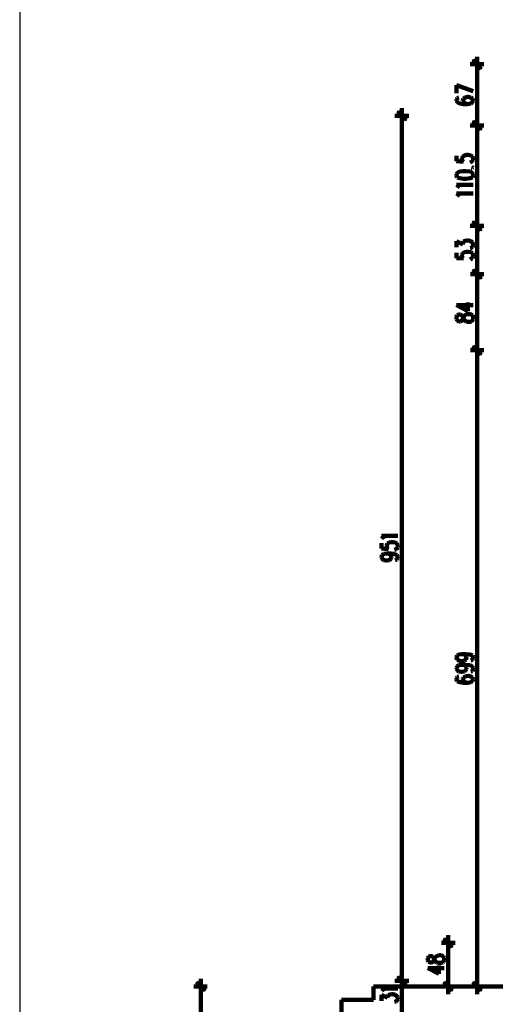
# Model space of a CAD drawing. Header units: inches. Extents: x -1901 to 7725, y 4299 to 7113.
# Tile 13 of 180: x -1901 to -1379, y 5381 to 6461. Entities that reach past the tile are written whole.
import ezdxf

# ---------------------------------------------------------------- set-up
doc = ezdxf.new("R2010")
doc.units = ezdxf.units.IN
doc.header["$MEASUREMENT"] = 0
for name, color, linetype in [('at_Entity', 7, 'Continuous'), ('at_Rect', 7, 'Continuous'), ('at_Solid', 7, 'Continuous')]:
    doc.layers.add(name, color=color, linetype=linetype)

msp = doc.modelspace()

# ---------------------------------------------------------------- hatches: boundary and pattern name
at = {"layer": 'at_Solid'}
for points in [[(-1403.4, 6417.7), (-1404.3, 6416.8), (-1394.1, 6408)], [(-1404.3, 6416.8), (-1394.1, 6408), (-1395, 6407.1)], [(-1485.8, 6361.1), (-1486.6, 6360.2), (-1476.5, 6351.8)], [(-1486.6, 6360.2), (-1476.5, 6351.8), (-1477.4, 6350.9)], [(-1403.4, 6350.5), (-1404.3, 6349.7), (-1394.1, 6341.2)], [(-1394.1, 6341.2), (-1404.3, 6350.1), (-1403.4, 6350.5)], [(-1395, 6340.4), (-1394.1, 6341.2), (-1404.3, 6350.1)], [(-1404.3, 6349.7), (-1394.1, 6341.2), (-1395, 6340.4)], [(-1403.4, 6240.3), (-1404.3, 6239.4), (-1394.1, 6231)], [(-1394.1, 6231), (-1404.3, 6239.4), (-1403.4, 6240.3)], [(-1404.3, 6239.4), (-1394.1, 6231), (-1395, 6230.1)], [(-1395, 6230.1), (-1394.1, 6231), (-1404.3, 6239.4)], [(-1394.1, 6178.2), (-1404.3, 6186.6), (-1403.4, 6187.5)], [(-1403.4, 6187.5), (-1404.3, 6186.6), (-1394.1, 6178.2)], [(-1395, 6177.3), (-1394.1, 6178.2), (-1404.3, 6186.6)], [(-1404.3, 6186.6), (-1394.1, 6178.2), (-1394.6, 6177.3)], [(-1403.4, 6103.8), (-1404.3, 6103), (-1394.1, 6094.5)], [(-1394.1, 6094.5), (-1404.3, 6103), (-1403.4, 6103.8)], [(-1404.3, 6103), (-1394.1, 6094.5), (-1395, 6093.7)], [(-1394.6, 6093.7), (-1394.1, 6094.5), (-1404.3, 6103)], [(-1435.1, 5453.8), (-1436, 5453.3), (-1425.9, 5444.5)], [(-1436, 5453.3), (-1425.9, 5444.5), (-1426.7, 5443.6)], [(-1476.5, 5402.6), (-1486.6, 5411.1), (-1485.8, 5411.9)], [(-1485.8, 5411.9), (-1486.6, 5411.1), (-1476.5, 5402.6)], [(-1706.3, 5406), (-1707.1, 5405.2), (-1697, 5396.7)], [(-1707.1, 5405.2), (-1697, 5396.7), (-1697.9, 5395.9)], [(-1477.4, 5401.8), (-1476.5, 5402.6), (-1486.6, 5411.1)], [(-1486.6, 5411.1), (-1476.5, 5402.6), (-1477.4, 5401.8)], [(-1425.9, 5396.7), (-1436, 5405.2), (-1435.1, 5406)], [(-1426.7, 5395.9), (-1425.9, 5396.7), (-1436, 5405.2)], [(-1394.1, 5396.7), (-1404.3, 5405.2), (-1403.4, 5406)], [(-1395, 5395.9), (-1394.1, 5396.7), (-1404.3, 5405.2)]]:
    msp.add_hatch(color=7, dxfattribs=at).paths.add_polyline_path(points)

# ---------------------------------------------------------------- linework, layer by layer
at = {"layer": 'at_Entity', "color": 7}
for p, q in [((-1403.4, 6417.7), (-1404.3, 6416.8)), ((-1404.3, 6416.8), (-1394.1, 6408)), ((-1404.3, 6416.8), (-1394.1, 6408)), ((-1395, 6407.1), (-1404.3, 6416.8)), ((-1394.1, 6408), (-1403.4, 6417.7)), ((-1394.1, 6408), (-1395, 6407.1)), ((-1485.8, 6361.1), (-1486.6, 6360.2)), ((-1486.6, 6360.2), (-1476.5, 6351.8)), ((-1486.6, 6360.2), (-1476.5, 6351.8)), ((-1477.4, 6350.9), (-1486.6, 6360.2)), ((-1476.5, 6351.8), (-1485.8, 6361.1)), ((-1476.5, 6351.8), (-1477.4, 6350.9)), ((-1403.4, 6350.5), (-1404.3, 6349.7)), ((-1404.3, 6350.1), (-1403.4, 6350.5)), ((-1394.1, 6341.2), (-1404.3, 6350.1)), ((-1404.3, 6350.1), (-1395, 6340.4)), ((-1394.1, 6341.2), (-1404.3, 6350.1)), ((-1404.3, 6349.7), (-1394.1, 6341.2)), ((-1404.3, 6349.7), (-1394.1, 6341.2)), ((-1395, 6340.4), (-1404.3, 6349.7)), ((-1394.1, 6341.2), (-1403.4, 6350.5)), ((-1403.4, 6350.5), (-1394.1, 6341.2)), ((-1394.1, 6341.2), (-1395, 6340.4)), ((-1395, 6340.4), (-1394.1, 6341.2)), ((-1403.4, 6240.3), (-1404.3, 6239.4)), ((-1404.3, 6239.4), (-1403.4, 6240.3)), ((-1404.3, 6239.4), (-1394.1, 6231)), ((-1404.3, 6239.4), (-1394.1, 6231)), ((-1395, 6230.1), (-1404.3, 6239.4)), ((-1394.1, 6231), (-1404.3, 6239.4)), ((-1404.3, 6239.4), (-1395, 6230.1)), ((-1394.1, 6231), (-1404.3, 6239.4)), ((-1394.1, 6231), (-1403.4, 6240.3)), ((-1403.4, 6240.3), (-1394.1, 6231)), ((-1394.1, 6231), (-1395, 6230.1)), ((-1395, 6230.1), (-1394.1, 6231)), ((-1404.3, 6186.6), (-1403.4, 6187.5)), ((-1403.4, 6187.5), (-1404.3, 6186.6)), ((-1394.1, 6178.2), (-1404.3, 6186.6)), ((-1404.3, 6186.6), (-1395, 6177.3)), ((-1394.1, 6178.2), (-1404.3, 6186.6)), ((-1404.3, 6186.6), (-1394.1, 6178.2)), ((-1404.3, 6186.6), (-1394.1, 6178.2)), ((-1394.6, 6177.3), (-1404.3, 6186.6)), ((-1403.4, 6187.5), (-1394.1, 6178.2)), ((-1394.1, 6178.2), (-1403.4, 6187.5)), ((-1395, 6177.3), (-1394.1, 6178.2)), ((-1394.1, 6178.2), (-1394.6, 6177.3)), ((-1403.4, 6103.8), (-1404.3, 6103)), ((-1404.3, 6103), (-1403.4, 6103.8)), ((-1404.3, 6103), (-1394.1, 6094.5)), ((-1404.3, 6103), (-1394.1, 6094.5)), ((-1395, 6093.7), (-1404.3, 6103)), ((-1394.1, 6094.5), (-1404.3, 6103)), ((-1404.3, 6103), (-1394.6, 6093.7)), ((-1394.1, 6094.5), (-1404.3, 6103)), ((-1394.1, 6094.5), (-1403.4, 6103.8)), ((-1403.4, 6103.8), (-1394.1, 6094.5)), ((-1394.1, 6094.5), (-1395, 6093.7)), ((-1394.6, 6093.7), (-1394.1, 6094.5)), ((-1435.1, 5453.8), (-1436, 5453.3)), ((-1436, 5453.3), (-1425.9, 5444.5)), ((-1436, 5453.3), (-1425.9, 5444.5)), ((-1426.7, 5443.6), (-1436, 5453.3)), ((-1425.9, 5444.5), (-1435.1, 5453.8)), ((-1425.9, 5444.5), (-1426.7, 5443.6)), ((-1486.6, 5411.1), (-1485.8, 5411.9)), ((-1485.8, 5411.9), (-1486.6, 5411.1)), ((-1485.8, 5411.9), (-1476.5, 5402.6)), ((-1476.5, 5402.6), (-1485.8, 5411.9)), ((-1706.3, 5406), (-1707.1, 5405.2)), ((-1707.1, 5405.2), (-1697, 5396.7)), ((-1707.1, 5405.2), (-1697, 5396.7)), ((-1697.9, 5395.9), (-1707.1, 5405.2)), ((-1697, 5396.7), (-1706.3, 5406)), ((-1476.5, 5402.6), (-1486.6, 5411.1)), ((-1486.6, 5411.1), (-1477.4, 5401.8)), ((-1476.5, 5402.6), (-1486.6, 5411.1)), ((-1486.6, 5411.1), (-1476.5, 5402.6)), ((-1486.6, 5411.1), (-1476.5, 5402.6)), ((-1477.4, 5401.8), (-1486.6, 5411.1)), ((-1477.4, 5401.8), (-1476.5, 5402.6)), ((-1476.5, 5402.6), (-1477.4, 5401.8)), ((-1436, 5405.2), (-1435.1, 5406)), ((-1425.9, 5396.7), (-1436, 5405.2)), ((-1436, 5405.2), (-1426.7, 5395.9)), ((-1425.9, 5396.7), (-1436, 5405.2)), ((-1435.1, 5406), (-1425.9, 5396.7)), ((-1404.3, 5405.2), (-1403.4, 5406)), ((-1394.1, 5396.7), (-1404.3, 5405.2)), ((-1404.3, 5405.2), (-1395, 5395.9)), ((-1394.1, 5396.7), (-1404.3, 5405.2)), ((-1403.4, 5406), (-1394.1, 5396.7)), ((-1697, 5396.7), (-1697.9, 5395.9)), ((-1426.7, 5395.9), (-1425.9, 5396.7)), ((-1395, 5395.9), (-1394.1, 5396.7))]:
    msp.add_line(p, q, dxfattribs=at)
at = {"layer": 'at_Entity', "color": 7, "lineweight": 211}
for p, q in [((-1394.6, 6407.5), (-1403.9, 6417.3)), ((-1399.2, 6404.2), (-1399.2, 6420.6)), ((-1406.8, 6412.6), (-1391.6, 6412.6)), ((-1399.2, 6350.9), (-1399.2, 6406.7)), ((-1421.6, 6380.9), (-1421.6, 6389.4)), ((-1421.6, 6389.4), (-1403.4, 6383)), ((-1420.8, 6375.4), (-1421.6, 6373.7)), ((-1421.6, 6373.7), (-1421.6, 6372.5)), ((-1421.6, 6372.5), (-1420.8, 6370.8)), ((-1419.1, 6375.9), (-1420.8, 6375.4)), ((-1414, 6374.6), (-1414.9, 6372.9)), ((-1414.9, 6372.9), (-1414.9, 6372.5)), ((-1414.9, 6372.5), (-1414, 6370.8)), ((-1412.3, 6375.9), (-1414, 6374.6)), ((-1409.8, 6376.7), (-1412.3, 6375.9)), ((-1408.9, 6376.7), (-1409.8, 6376.7)), ((-1406, 6375.9), (-1408.9, 6376.7)), ((-1404.3, 6374.6), (-1406, 6375.9)), ((-1403.4, 6372.9), (-1404.3, 6374.6)), ((-1404.3, 6370.8), (-1403.4, 6372.5)), ((-1403.4, 6372.5), (-1403.4, 6372.9)), ((-1481.6, 6348), (-1481.6, 6364.4)), ((-1420.8, 6370.8), (-1418.2, 6369.5)), ((-1418.2, 6369.5), (-1414, 6368.7)), ((-1414, 6370.8), (-1412.3, 6369.5)), ((-1414, 6368.7), (-1409.8, 6368.7)), ((-1412.3, 6369.5), (-1409.8, 6368.7)), ((-1409.8, 6368.7), (-1406, 6369.5)), ((-1406, 6369.5), (-1404.3, 6370.8)), ((-1489.2, 6356), (-1474, 6356)), ((-1476.9, 6351.4), (-1486.2, 6360.6)), ((-1399.2, 6337.4), (-1399.2, 6353.9)), ((-1399.2, 6353.9), (-1399.2, 6337.4)), ((-1481.6, 5412.4), (-1481.6, 6350.5)), ((-1406.8, 6345.4), (-1391.6, 6345.4)), ((-1391.6, 6345.4), (-1406.8, 6345.4)), ((-1394.6, 6340.8), (-1403.9, 6350.1)), ((-1403.9, 6350.1), (-1394.6, 6340.8)), ((-1399.2, 6240.7), (-1399.2, 6339.9)), ((-1421.6, 6312.1), (-1421.6, 6306.2)), ((-1415.7, 6309.5), (-1414.9, 6311.2)), ((-1415.7, 6307.8), (-1415.7, 6309.5)), ((-1414.9, 6306.2), (-1415.7, 6307.8)), ((-1414.9, 6311.2), (-1413.1, 6312.5)), ((-1413.1, 6312.5), (-1410.6, 6313.3)), ((-1410.6, 6313.3), (-1408.9, 6313.3)), ((-1408.9, 6313.3), (-1406, 6312.5)), ((-1406, 6312.5), (-1404.3, 6311.2)), ((-1404.3, 6311.2), (-1403.4, 6309.5)), ((-1403.4, 6307.8), (-1404.3, 6306.2)), ((-1403.4, 6309.5), (-1403.4, 6307.8)), ((-1421.6, 6306.2), (-1414, 6305.3)), ((-1414, 6305.3), (-1414.9, 6306.2)), ((-1405.1, 6305.3), (-1406.8, 6304.9)), ((-1404.3, 6306.2), (-1405.1, 6305.3)), ((-1405.1, 6299.4), (-1404.3, 6299)), ((-1403.4, 6299.4), (-1404.3, 6299.8)), ((-1404.3, 6299), (-1403.4, 6299.4)), ((-1420.8, 6293.5), (-1421.6, 6291.8)), ((-1421.6, 6291.8), (-1421.6, 6290.5)), ((-1421.6, 6290.5), (-1420.8, 6288.4)), ((-1418.2, 6294.8), (-1420.8, 6293.5)), ((-1420.8, 6288.4), (-1418.2, 6287.6)), ((-1414, 6295.2), (-1418.2, 6294.8)), ((-1418.2, 6287.6), (-1414, 6286.7)), ((-1411.5, 6295.2), (-1414, 6295.2)), ((-1414, 6286.7), (-1411.5, 6286.7)), ((-1406.8, 6294.8), (-1411.5, 6295.2)), ((-1411.5, 6286.7), (-1406.8, 6287.6)), ((-1404.3, 6293.5), (-1406.8, 6294.8)), ((-1406.8, 6287.6), (-1404.3, 6288.4)), ((-1403.4, 6291.8), (-1404.3, 6293.5)), ((-1404.3, 6288.4), (-1403.4, 6290.5)), ((-1403.4, 6290.5), (-1403.4, 6291.8)), ((-1419.1, 6278.3), (-1421.6, 6280.4)), ((-1421.6, 6280.4), (-1403.4, 6280.4)), ((-1418.2, 6277.4), (-1419.1, 6278.3)), ((-1419.1, 6269), (-1421.6, 6270.7)), ((-1421.6, 6270.7), (-1403.4, 6270.7)), ((-1418.2, 6267.7), (-1419.1, 6269)), ((-1399.2, 6227.2), (-1399.2, 6243.6)), ((-1399.2, 6243.6), (-1399.2, 6227.2)), ((-1391.6, 6235.2), (-1406.8, 6235.2)), ((-1406.4, 6235.2), (-1391.6, 6235.2)), ((-1394.6, 6230.5), (-1403.9, 6239.8)), ((-1403.9, 6239.8), (-1394.6, 6230.5)), ((-1399.2, 6187.9), (-1399.2, 6229.7)), ((-1421.6, 6212), (-1421.6, 6218.3)), ((-1421.6, 6218.3), (-1414.9, 6214.9)), ((-1414.9, 6216.6), (-1414, 6217.9)), ((-1414.9, 6214.9), (-1414.9, 6216.6)), ((-1414, 6217.9), (-1413.1, 6218.3)), ((-1413.1, 6218.3), (-1410.6, 6219.1)), ((-1410.6, 6219.1), (-1408.5, 6219.1)), ((-1408.5, 6219.1), (-1406, 6218.3)), ((-1405.1, 6211.1), (-1406.8, 6210.7)), ((-1406, 6218.3), (-1404.3, 6217)), ((-1404.3, 6212), (-1405.1, 6211.1)), ((-1404.3, 6217), (-1403.4, 6215.3)), ((-1403.4, 6213.6), (-1404.3, 6212)), ((-1403.4, 6215.3), (-1403.4, 6213.6)), ((-1421.6, 6205.6), (-1421.6, 6199.7)), ((-1421.6, 6199.7), (-1414, 6199.3)), ((-1415.7, 6203.5), (-1414.9, 6205.2)), ((-1415.7, 6201.8), (-1415.7, 6203.5)), ((-1414.9, 6199.7), (-1415.7, 6201.8)), ((-1414.9, 6205.2), (-1413.1, 6206.5)), ((-1414, 6199.3), (-1414.9, 6199.7)), ((-1413.1, 6206.5), (-1410.6, 6206.9)), ((-1410.6, 6206.9), (-1408.5, 6206.9)), ((-1408.5, 6206.9), (-1406, 6206.5)), ((-1406, 6206.5), (-1404.3, 6205.2)), ((-1404.3, 6199.7), (-1405.1, 6199.3)), ((-1404.3, 6205.2), (-1403.4, 6203.5)), ((-1403.4, 6201.8), (-1404.3, 6199.7)), ((-1403.4, 6203.5), (-1403.4, 6201.8)), ((-1405.1, 6199.3), (-1406.8, 6198.4)), ((-1399.2, 6173.9), (-1399.2, 6190.8)), ((-1399.2, 6190.4), (-1399.2, 6173.9)), ((-1391.6, 6182.4), (-1406.4, 6182.4)), ((-1406.4, 6182.4), (-1391.6, 6182.4)), ((-1403.9, 6187), (-1394.6, 6177.7)), ((-1394.6, 6177.7), (-1403.9, 6187)), ((-1399.2, 6104.3), (-1399.2, 6176.9)), ((-1421.6, 6148.2), (-1409.4, 6141.8)), ((-1421.6, 6148.2), (-1403.4, 6148.2)), ((-1409.4, 6141.8), (-1409.4, 6151.1)), ((-1420.8, 6137.2), (-1421.6, 6135.5)), ((-1421.6, 6135.5), (-1421.6, 6133)), ((-1419.1, 6138), (-1420.8, 6137.2)), ((-1417.4, 6138), (-1419.1, 6138)), ((-1415.7, 6137.2), (-1417.4, 6138)), ((-1414.9, 6135.9), (-1415.7, 6137.2)), ((-1414, 6133.8), (-1414.9, 6135.9)), ((-1414, 6134.7), (-1413.1, 6136.8)), ((-1413.1, 6136.8), (-1411, 6138)), ((-1411, 6138), (-1409.4, 6138.5)), ((-1409.4, 6138.5), (-1406.8, 6138.5)), ((-1406.8, 6138.5), (-1405.1, 6138)), ((-1405.1, 6138), (-1404.3, 6137.2)), ((-1404.3, 6137.2), (-1403.4, 6135.5)), ((-1403.4, 6135.5), (-1403.4, 6133)), ((-1421.6, 6133), (-1420.8, 6131.3)), ((-1420.8, 6131.3), (-1419.1, 6130.4)), ((-1419.1, 6130.4), (-1417.4, 6130.4)), ((-1417.4, 6130.4), (-1415.7, 6131.3)), ((-1415.7, 6131.3), (-1414.9, 6132.6)), ((-1414.9, 6132.6), (-1414, 6134.7)), ((-1413.1, 6131.7), (-1414, 6133.8)), ((-1411, 6130.4), (-1413.1, 6131.7)), ((-1409.4, 6130), (-1411, 6130.4)), ((-1406.8, 6130), (-1409.4, 6130)), ((-1405.1, 6130.4), (-1406.8, 6130)), ((-1404.3, 6131.3), (-1405.1, 6130.4)), ((-1403.4, 6133), (-1404.3, 6131.3)), ((-1394.6, 6094.1), (-1403.9, 6103.4)), ((-1403.9, 6103.4), (-1394.6, 6094.1)), ((-1399.2, 6090.3), (-1399.2, 6106.8)), ((-1399.2, 6106.8), (-1399.2, 6090.3)), ((-1406.4, 6098.8), (-1391.6, 6098.8)), ((-1391.6, 6098.8), (-1406.4, 6098.8)), ((-1399.2, 6093.3), (-1399.2, 5406.4)), ((-1501.4, 5893), (-1504, 5895.2)), ((-1504, 5895.2), (-1486.2, 5895.2)), ((-1504, 5887.1), (-1504, 5881.2)), ((-1500.6, 5891.8), (-1501.4, 5893)), ((-1498.1, 5884.6), (-1497.2, 5886.7)), ((-1497.2, 5886.7), (-1495.5, 5888)), ((-1495.5, 5888), (-1493, 5888.4)), ((-1493, 5888.4), (-1491.3, 5888.4)), ((-1491.3, 5888.4), (-1488.8, 5888)), ((-1488.8, 5888), (-1487.1, 5886.7)), ((-1487.1, 5886.7), (-1486.2, 5884.6)), ((-1504, 5881.2), (-1496.4, 5880.4)), ((-1501.4, 5875.3), (-1498.1, 5875.7)), ((-1498.1, 5882.9), (-1498.1, 5884.6)), ((-1497.2, 5881.2), (-1498.1, 5882.9)), ((-1498.1, 5875.7), (-1495.5, 5875.3)), ((-1498.1, 5875.7), (-1493.8, 5875.7)), ((-1496.4, 5880.4), (-1497.2, 5881.2)), ((-1493.8, 5875.7), (-1489.6, 5875.3)), ((-1487.9, 5880.4), (-1489.6, 5880)), ((-1487.1, 5881.2), (-1487.9, 5880.4)), ((-1486.2, 5882.9), (-1487.1, 5881.2)), ((-1486.2, 5884.6), (-1486.2, 5882.9)), ((-1504, 5872.3), (-1503.1, 5874)), ((-1504, 5871.5), (-1504, 5872.3)), ((-1503.1, 5869.8), (-1504, 5871.5)), ((-1503.1, 5874), (-1501.4, 5875.3)), ((-1501.4, 5868.5), (-1503.1, 5869.8)), ((-1498.9, 5868.1), (-1501.4, 5868.5)), ((-1498.1, 5868.1), (-1498.9, 5868.1)), ((-1495.5, 5868.5), (-1498.1, 5868.1)), ((-1495.5, 5875.3), (-1493.8, 5874)), ((-1493.8, 5869.8), (-1495.5, 5868.5)), ((-1493.8, 5874), (-1493, 5872.3)), ((-1493, 5871.5), (-1493.8, 5869.8)), ((-1493, 5872.3), (-1493, 5871.5)), ((-1489.6, 5875.3), (-1487.1, 5874)), ((-1487.1, 5869.4), (-1488.8, 5868.5)), ((-1487.1, 5874), (-1486.2, 5872.3)), ((-1486.2, 5871.1), (-1487.1, 5869.4)), ((-1486.2, 5872.3), (-1486.2, 5871.1)), ((-1421.6, 5762.1), (-1420.8, 5763.8)), ((-1421.6, 5761.7), (-1421.6, 5762.1)), ((-1420.8, 5759.6), (-1421.6, 5761.7)), ((-1420.8, 5763.8), (-1419.1, 5765.1)), ((-1419.1, 5758.3), (-1420.8, 5759.6)), ((-1419.1, 5765.1), (-1415.7, 5765.5)), ((-1416.6, 5757.9), (-1419.1, 5758.3)), ((-1415.7, 5757.9), (-1416.6, 5757.9)), ((-1415.7, 5765.5), (-1413.1, 5765.1)), ((-1415.7, 5765.5), (-1411.5, 5765.5)), ((-1413.1, 5758.3), (-1415.7, 5757.9)), ((-1413.1, 5765.1), (-1411.5, 5763.8)), ((-1411.5, 5759.6), (-1413.1, 5758.3)), ((-1411.5, 5765.5), (-1406.8, 5765.1)), ((-1411.5, 5763.8), (-1410.6, 5762.1)), ((-1410.6, 5761.7), (-1411.5, 5759.6)), ((-1410.6, 5762.1), (-1410.6, 5761.7)), ((-1406.8, 5765.1), (-1404.3, 5763.8)), ((-1404.3, 5759.1), (-1406, 5758.3)), ((-1404.3, 5763.8), (-1403.4, 5762.1)), ((-1403.4, 5760.8), (-1404.3, 5759.1)), ((-1403.4, 5762.1), (-1403.4, 5760.8)), ((-1421.6, 5750.3), (-1420.8, 5752)), ((-1421.6, 5749.4), (-1421.6, 5750.3)), ((-1420.8, 5747.7), (-1421.6, 5749.4)), ((-1420.8, 5752), (-1419.1, 5753.2)), ((-1419.1, 5746.5), (-1420.8, 5747.7)), ((-1419.1, 5753.2), (-1415.7, 5753.7)), ((-1416.6, 5746.1), (-1419.1, 5746.5)), ((-1415.7, 5746.1), (-1416.6, 5746.1)), ((-1415.7, 5753.7), (-1413.1, 5753.2)), ((-1415.7, 5753.7), (-1411.5, 5753.7)), ((-1413.1, 5746.5), (-1415.7, 5746.1)), ((-1413.1, 5753.2), (-1411.5, 5752)), ((-1411.5, 5747.7), (-1413.1, 5746.5)), ((-1411.5, 5753.7), (-1406.8, 5753.2)), ((-1411.5, 5752), (-1410.6, 5750.3)), ((-1410.6, 5749.4), (-1411.5, 5747.7)), ((-1410.6, 5750.3), (-1410.6, 5749.4)), ((-1406.8, 5753.2), (-1404.3, 5752)), ((-1404.3, 5746.9), (-1406, 5746.5)), ((-1404.3, 5752), (-1403.4, 5750.3)), ((-1403.4, 5749), (-1404.3, 5746.9)), ((-1403.4, 5750.3), (-1403.4, 5749)), ((-1420.8, 5740.6), (-1421.6, 5738.9)), ((-1421.6, 5738.9), (-1421.6, 5737.6)), ((-1421.6, 5737.6), (-1420.8, 5735.9)), ((-1419.1, 5741), (-1420.8, 5740.6)), ((-1420.8, 5735.9), (-1418.2, 5734.6)), ((-1414, 5739.7), (-1414.9, 5738)), ((-1414.9, 5738), (-1414.9, 5737.6)), ((-1414.9, 5737.6), (-1414, 5735.9)), ((-1412.3, 5741), (-1414, 5739.7)), ((-1414, 5735.9), (-1412.3, 5734.6)), ((-1409.4, 5741.8), (-1412.3, 5741)), ((-1408.5, 5741.8), (-1409.4, 5741.8)), ((-1406, 5741), (-1408.5, 5741.8)), ((-1404.3, 5739.7), (-1406, 5741)), ((-1406, 5734.6), (-1404.3, 5735.9)), ((-1403.4, 5738), (-1404.3, 5739.7)), ((-1404.3, 5735.9), (-1403.4, 5737.6)), ((-1403.4, 5737.6), (-1403.4, 5738)), ((-1418.2, 5734.6), (-1414, 5733.8)), ((-1414, 5733.8), (-1409.4, 5733.8)), ((-1412.3, 5734.6), (-1409.4, 5733.8)), ((-1409.4, 5733.8), (-1406, 5734.6)), ((-1430.9, 5440.7), (-1430.9, 5457.1)), ((-1438.1, 5448.7), (-1423.3, 5448.7)), ((-1426.3, 5444), (-1435.6, 5453.3)), ((-1452.5, 5433.9), (-1453.3, 5432.2)), ((-1450.7, 5434.3), (-1452.5, 5433.9)), ((-1449, 5434.3), (-1450.7, 5434.3)), ((-1447.4, 5433.9), (-1449, 5434.3)), ((-1446.5, 5432.6), (-1447.4, 5433.9)), ((-1445.7, 5431.4), (-1444.9, 5433.5)), ((-1444.9, 5433.5), (-1443.2, 5434.3)), ((-1443.2, 5434.3), (-1441, 5435.2)), ((-1441, 5435.2), (-1438.5, 5435.2)), ((-1438.5, 5435.2), (-1436.8, 5434.3)), ((-1436.8, 5434.3), (-1436, 5433.9)), ((-1436, 5433.9), (-1435.1, 5432.2)), ((-1430.9, 5406.4), (-1430.9, 5443.2)), ((-1453.3, 5432.2), (-1453.3, 5429.7)), ((-1453.3, 5429.7), (-1452.5, 5428)), ((-1452.5, 5428), (-1450.7, 5427.1)), ((-1450.7, 5427.1), (-1449, 5427.1)), ((-1449, 5427.1), (-1447.4, 5428)), ((-1447.4, 5428), (-1446.5, 5429.3)), ((-1445.7, 5430.1), (-1446.5, 5432.6)), ((-1446.5, 5429.3), (-1445.7, 5431.4)), ((-1444.9, 5428.4), (-1445.7, 5430.1)), ((-1443.2, 5427.1), (-1444.9, 5428.4)), ((-1441, 5426.7), (-1443.2, 5427.1)), ((-1438.5, 5426.7), (-1441, 5426.7)), ((-1441, 5414.9), (-1441, 5423.8)), ((-1436.8, 5427.1), (-1438.5, 5426.7)), ((-1436, 5428), (-1436.8, 5427.1)), ((-1435.1, 5429.7), (-1436, 5428)), ((-1435.1, 5432.2), (-1435.1, 5429.7)), ((-1486.2, 5411.5), (-1476.9, 5402.2)), ((-1476.9, 5402.2), (-1486.2, 5411.5)), ((-1481.6, 5415.3), (-1481.6, 5398.8)), ((-1481.6, 5398.8), (-1481.6, 5415.3)), ((-1453.3, 5420.8), (-1441, 5414.9)), ((-1453.3, 5420.8), (-1435.1, 5420.8)), ((-1709.7, 5401), (-1694.9, 5401)), ((-1697.4, 5396.3), (-1706.7, 5405.6)), ((-1702.1, 5392.5), (-1702.1, 5409.4)), ((-1512.8, 5386.2), (-1512.8, 5401)), ((-1512.8, 5401), (-1477.8, 5401)), ((-1474, 5406.9), (-1489.2, 5406.9)), ((-1489.2, 5406.9), (-1474, 5406.9)), ((-1481.6, 5381.5), (-1481.6, 5401.4)), ((-1477.8, 5401), (1163.5, 5401)), ((-1423.3, 5401), (-1438.1, 5401)), ((-1435.6, 5405.6), (-1426.3, 5396.3)), ((-1430.9, 5409.4), (-1430.9, 5392.5)), ((-1391.6, 5401), (-1406.4, 5401)), ((-1403.9, 5405.6), (-1394.6, 5396.3)), ((-1399.2, 5409.4), (-1399.2, 5392.5)), ((-1702.1, 5395.5), (-1702.1, 5316.9)), ((-1501.4, 5397.1), (-1504, 5398.8)), ((-1504, 5398.8), (-1486.2, 5398.8)), ((-1504, 5385.3), (-1504, 5391.7)), ((-1504, 5391.7), (-1497.2, 5388.3)), ((-1500.6, 5395.9), (-1501.4, 5397.1)), ((-1497.2, 5390), (-1496.4, 5391.2)), ((-1497.2, 5388.3), (-1497.2, 5390)), ((-1496.4, 5391.2), (-1495.5, 5391.7)), ((-1495.5, 5391.7), (-1493, 5392.5)), ((-1493, 5392.5), (-1491.3, 5392.5)), ((-1491.3, 5392.5), (-1488.8, 5391.7)), ((-1488.8, 5391.7), (-1487.1, 5390.4)), ((-1487.1, 5390.4), (-1486.2, 5388.7)), ((-1547.9, 5371), (-1547.9, 5386.2)), ((-1547.9, 5386.2), (-1512.8, 5386.2)), ((-1487.9, 5384.5), (-1489.6, 5384.1)), ((-1487.1, 5385.3), (-1487.9, 5384.5)), ((-1486.2, 5387), (-1487.1, 5385.3)), ((-1486.2, 5388.7), (-1486.2, 5387)), ((-1481.6, 5384.1), (-1481.6, 5367.6))]:
    msp.add_line(p, q, dxfattribs=at)
at = {"layer": 'at_Rect', "color": 7}
msp.add_line((-1900.6, 7112.9), (-1900.6, 4299.3), dxfattribs=at)

doc.saveas('drawing.dxf')
